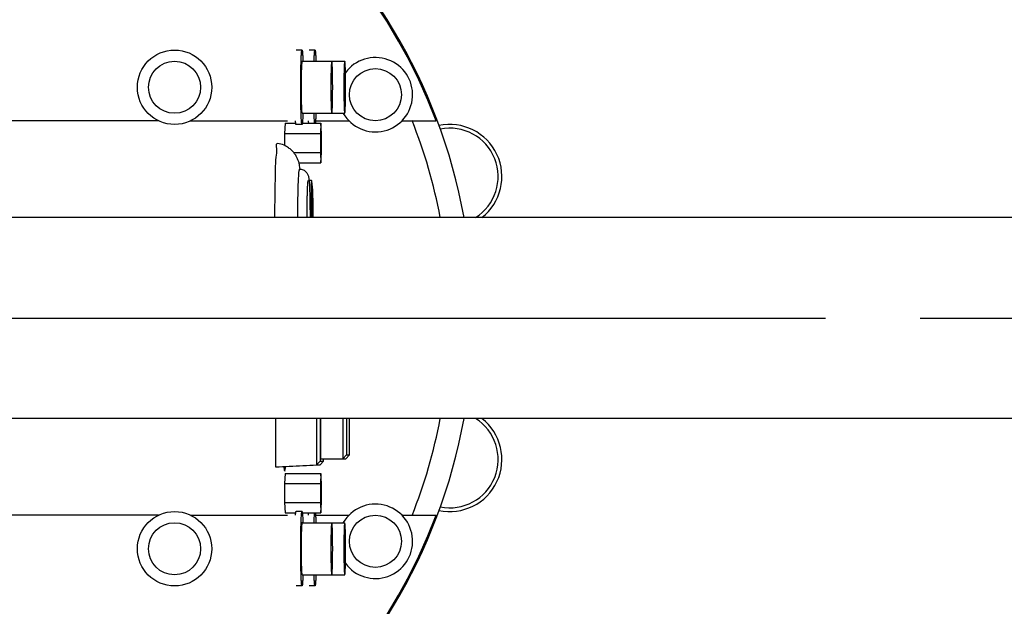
# Model space of a CAD drawing. Extents: x 0 to 594, y 0 to 420.
# Tile 13 of 57: x 72 to 85, y 288 to 296. Entities that reach past the tile are written whole.
import ezdxf

# ---------------------------------------------------------------- set-up
doc = ezdxf.new("R2010")
doc.units = 0
doc.header["$LTSCALE"] = 32.67
doc.linetypes.add('CENTER', pattern=[0.6, 0.375, -0.075, 0.075, -0.075])
doc.layers.get('0').update_dxf_attribs({"linetype": 'CONTINUOUS'})
doc.layers.add('DEFAULT_1', color=7, linetype='CENTER')
doc.layers.add('PARAM_DIM', color=7, linetype='CONTINUOUS')
doc.styles.get("Standard").update_dxf_attribs({"font": 'txt', "width": 0.8})
doc.dimstyles.new('DIMSTYLE_8', dxfattribs={"dimtxt": 3.8, "dimasz": 1.8, "dimexe": 0.18, "dimexo": 0.0625, "dimgap": 0.09, "dimtad": 1, "dimlfac": 10, "dimtxsty": 'STANDARD', "dimblk": 'OPEN', "dimblk1": 'OPEN', "dimblk2": 'OPEN', "dimcen": 0.09, "dimazin": 3, "dimtp": 0.01, "dimtm": 0.01, "dimtfac": 1, "dimtofl": 0, "dimtmove": 0, "dimatfit": 3, "dimtolj": 1})

# ---------------------------------------------------------------- blocks, each defined once
blk = doc.blocks.new('_OPEN')
at = {"color": 0, "linetype": 'BYBLOCK'}
for p, q in [((0, 0), (-1, 0.342)), ((-1, -0.342), (0, 0)), ((-1, 0), (0, 0))]:
    blk.add_line(p, q, dxfattribs=at)
blk = doc.blocks.new('*D46')
at = {"layer": 'PARAM_DIM', "color": 2, "linetype": 'CONTINUOUS'}
blk.add_line((37.677, 243.713), (125.213, 292.06), dxfattribs=at)
at = {"layer": 'PARAM_DIM', "color": 2, "linetype": 'CONTINUOUS', "xscale": 1.8, "yscale": 1.8, "zscale": 1.8, "rotation": 208.912529}
blk.add_blockref('_OPEN', (37.677, 243.713), dxfattribs=at)

msp = doc.modelspace()

# ---------------------------------------------------------------- linework, layer by layer
at = {"color": 7, "linetype": 'CONTINUOUS'}
for p, q in [((75.4264, 295.66007), (75.34645, 295.66007)), ((75.6009, 295.66007), (75.52095, 295.66007)), ((75.4264, 295.51007), (76.00065, 295.51007)), ((75.4264, 294.81007), (76.00065, 294.81007)), ((73.49629, 294.71007), (66.21282, 294.71007)), ((73.92935, 294.71007), (75.23304, 294.71007)), ((75.20136, 294.67707), (75.19299, 294.5385)), ((75.20136, 294.67707), (75.34205, 294.67707)), ((75.4264, 294.66007), (75.34645, 294.66007)), ((75.43079, 294.67707), (75.68107, 294.67707)), ((75.60845, 294.71007), (76.05751, 294.71007)), ((75.68107, 294.67707), (75.67269, 294.5385)), ((75.68945, 294.5385), (75.68107, 294.67707)), ((76.76812, 294.71007), (77.22905, 294.71007)), ((75.19299, 294.5385), (75.19299, 294.37615)), ((75.19299, 294.5385), (75.67269, 294.5385)), ((75.67269, 294.5385), (75.67269, 294.28563)), ((75.68945, 294.28563), (75.68945, 294.5385)), ((75.31151, 294.28563), (75.67269, 294.28563)), ((75.67269, 294.28563), (75.68107, 294.14707)), ((75.68107, 294.14707), (75.68945, 294.28563)), ((75.38451, 294.14707), (75.68107, 294.14707)), ((75.55451, 293.90594), (75.52134, 293.90594)), ((75.55658, 293.89693), (75.55451, 293.90595)), ((75.56985, 293.77879), (75.55658, 293.89693)), ((75.54753, 293.70594), (75.54753, 293.41007)), ((75.57475, 293.41007), (75.57475, 293.5878)), ((138.71282, 293.41007), (68.71282, 293.41007)), ((138.71282, 290.71007), (68.71282, 290.71007)), ((75.06979, 290.71007), (75.06979, 290.06007)), ((75.62308, 290.71007), (75.62308, 290.08903)), ((75.67218, 290.71007), (75.67218, 290.13896)), ((75.67327, 290.71007), (75.67327, 290.17007)), ((75.97308, 290.71007), (75.97308, 290.17007)), ((76.0248, 290.71007), (76.0248, 290.22007)), ((76.06249, 290.22007), (76.06249, 290.71007)), ((75.67218, 290.13896), (75.62308, 290.08903)), ((75.71553, 290.13896), (75.66992, 290.08903)), ((75.67218, 290.13896), (75.71553, 290.13896)), ((75.67327, 290.17007), (76.01426, 290.17007)), ((75.71553, 290.13896), (75.71553, 290.17007)), ((76.0248, 290.22007), (75.97308, 290.17007)), ((76.06249, 290.22007), (76.01426, 290.17007)), ((76.0248, 290.22007), (76.06249, 290.22007)), ((75.06979, 290.06007), (75.62308, 290.08903)), ((75.06979, 290.06007), (75.11865, 290.06007)), ((75.11865, 290.06007), (75.66992, 290.08903)), ((75.1954, 290.00543), (75.19333, 290.00026)), ((75.1954, 290.00543), (75.20713, 290.06472)), ((75.62308, 290.08903), (75.66992, 290.08903)), ((75.20136, 289.97307), (75.19299, 289.8345)), ((75.20136, 289.97307), (75.68107, 289.97307)), ((75.68107, 289.97307), (75.67269, 289.8345)), ((75.68945, 289.8345), (75.68107, 289.97307)), ((75.19299, 289.8345), (75.19299, 289.58163)), ((75.19299, 289.8345), (75.67269, 289.8345)), ((75.67269, 289.8345), (75.67269, 289.58163)), ((75.68945, 289.58163), (75.68945, 289.8345)), ((75.19299, 289.58163), (75.20136, 289.44307)), ((75.19299, 289.58163), (75.67269, 289.58163)), ((75.67269, 289.58163), (75.68107, 289.44307)), ((75.68107, 289.44307), (75.68945, 289.58163)), ((75.4264, 289.46007), (75.34645, 289.46007)), ((73.49629, 289.41007), (66.21282, 289.41007)), ((73.92935, 289.41007), (75.23304, 289.41007)), ((75.20136, 289.44307), (75.34205, 289.44307)), ((75.43079, 289.44307), (75.68107, 289.44307)), ((75.60845, 289.41007), (76.05751, 289.41007)), ((76.76812, 289.41007), (77.22905, 289.41007)), ((75.4264, 289.31007), (76.00065, 289.31007)), ((75.4264, 288.61007), (76.00065, 288.61007)), ((75.4264, 288.46007), (75.34645, 288.46007)), ((75.6009, 288.46007), (75.52095, 288.46007))]:
    msp.add_line(p, q, dxfattribs=at)
for centre, radius in [((73.71282, 295.16007), 0.5), ((73.71282, 295.16007), 0.35), ((76.41282, 295.06007), 0.35), ((73.71282, 288.96007), 0.5), ((76.41282, 289.06007), 0.35), ((73.71282, 288.96007), 0.35)]:
    msp.add_circle(centre, radius, dxfattribs=at)
for centre, radius, start, end in [((70.21282, 292.06007), 7.51445, 10.351535, 91.655442), ((70.21282, 292.06007), 7.5, 20.691333, 91.655442), ((76.41282, 295.06007), 0.5, 210.074086, 143.719476), ((70.21282, 292.06007), 7.2, 10.813324, 21.612916), ((77.41282, 293.96007), 0.7, 308.11909, 102.170235), ((77.41282, 293.96007), 0.65, 302.019992, 101.456889), ((70.21282, 292.06007), 7.51445, 268.344558, 349.648465), ((70.21282, 292.06007), 7.2, 338.387084, 349.186676), ((77.41282, 290.16007), 0.7, 257.829765, 51.88091), ((77.41282, 290.16007), 0.65, 258.543111, 57.980008), ((76.41282, 289.06007), 0.5, 216.280524, 149.925914), ((70.21282, 292.06007), 7.5, 268.344558, 339.308667)]:
    msp.add_arc(centre, radius, start, end, dxfattribs=at)
for points, knots in [([(75.40895, 295.16007), (75.40895, 295.18379), (75.40907, 295.23074), (75.40959, 295.29998), (75.41044, 295.36637), (75.41161, 295.42855), (75.41308, 295.4853), (75.41475, 295.53532), (75.4168, 295.57805), (75.41855, 295.61133), (75.42149, 295.63774), (75.42215, 295.65002), (75.4255, 295.66007), (75.4264, 295.66007)], [0, 0, 0, 0, 0.14201364, 0.28113986, 0.41455027, 0.53953334, 0.65355006, 0.75428635, 0.83970175, 0.9080745, 0.95804713, 0.98869831, 1, 1, 1, 1]), ([(75.4264, 295.66007), (75.4273, 295.66007), (75.43065, 295.65002), (75.43131, 295.63774), (75.43425, 295.61133), (75.436, 295.57805), (75.43768, 295.54289), (75.43856, 295.51935), (75.43887, 295.51007)], [0, 0, 0, 0, 0.03750465, 0.13922059, 0.30505477, 0.53194976, 0.81540078, 1, 1, 1, 1]), ([(75.58843, 295.51007), (75.58874, 295.51935), (75.58961, 295.54289), (75.5913, 295.57805), (75.59305, 295.61133), (75.59599, 295.63774), (75.59665, 295.65002), (75.6, 295.66007), (75.6009, 295.66007)], [0, 0, 0, 0, 0.18459922, 0.46805024, 0.69494523, 0.86077941, 0.96249535, 1, 1, 1, 1]), ([(75.6009, 295.66007), (75.6018, 295.66007), (75.60515, 295.65002), (75.60581, 295.63774), (75.60874, 295.61133), (75.61049, 295.57805), (75.61218, 295.54289), (75.61305, 295.51935), (75.61337, 295.51007)], [0, 0, 0, 0, 0.03750465, 0.13922059, 0.30505477, 0.53194976, 0.81540078, 1, 1, 1, 1]), ([(75.4269, 295.50918), (75.42597, 295.50865), (75.42222, 295.49908), (75.42265, 295.48863), (75.42032, 295.46859), (75.4193, 295.44436), (75.41792, 295.41424), (75.41685, 295.37959), (75.41589, 295.34079), (75.41514, 295.29864), (75.41459, 295.25391), (75.41426, 295.20743), (75.41419, 295.17595), (75.41419, 295.16007)], [0, 0, 0, 0, 0.01858545, 0.05575204, 0.11038951, 0.1815342, 0.2678841, 0.36784341, 0.47955817, 0.6009531, 0.72977134, 0.86361696, 1, 1, 1, 1]), ([(75.82666, 295.50918), (75.82573, 295.50865), (75.82198, 295.49908), (75.82241, 295.48863), (75.82007, 295.46859), (75.81906, 295.44436), (75.81767, 295.41424), (75.81661, 295.37959), (75.81565, 295.34079), (75.8149, 295.29864), (75.81435, 295.25391), (75.81402, 295.20743), (75.81394, 295.17595), (75.81394, 295.16007)], [0, 0, 0, 0, 0.01858545, 0.05575204, 0.11038951, 0.1815342, 0.2678841, 0.36784341, 0.47955817, 0.6009531, 0.72977134, 0.86361696, 1, 1, 1, 1]), ([(75.83837, 295.16007), (75.83837, 295.17595), (75.8383, 295.20743), (75.83796, 295.25391), (75.83741, 295.29864), (75.83666, 295.34079), (75.83572, 295.37959), (75.83461, 295.41423), (75.83335, 295.44437), (75.83198, 295.46855), (75.83054, 295.48872), (75.8291, 295.49895), (75.8278, 295.50948), (75.82678, 295.50925), (75.82666, 295.50918)], [0, 0, 0, 0, 0.13598448, 0.26943896, 0.39788075, 0.51892093, 0.63030922, 0.72997641, 0.81607397, 0.88701076, 0.94148856, 0.97854653, 0.99769524, 1, 1, 1, 1]), ([(76.00116, 295.50918), (76.00023, 295.50865), (75.99648, 295.49908), (75.9969, 295.48863), (75.99457, 295.46859), (75.99356, 295.44436), (75.99217, 295.41424), (75.9911, 295.37959), (75.99015, 295.34079), (75.9894, 295.29864), (75.98885, 295.25391), (75.98851, 295.20743), (75.98844, 295.17595), (75.98844, 295.16007)], [0, 0, 0, 0, 0.01858545, 0.05575204, 0.11038951, 0.1815342, 0.2678841, 0.36784341, 0.47955817, 0.6009531, 0.72977134, 0.86361696, 1, 1, 1, 1]), ([(76.01287, 295.16007), (76.01287, 295.17595), (76.01279, 295.20743), (76.01246, 295.25391), (76.01191, 295.29864), (76.01116, 295.34079), (76.01022, 295.37959), (76.0091, 295.41423), (76.00785, 295.44437), (76.00648, 295.46855), (76.00503, 295.48872), (76.00359, 295.49895), (76.0023, 295.50948), (76.00127, 295.50925), (76.00116, 295.50918)], [0, 0, 0, 0, 0.13598448, 0.26943896, 0.39788075, 0.51892093, 0.63030922, 0.72997641, 0.81607397, 0.88701076, 0.94148856, 0.97854653, 0.99769524, 1, 1, 1, 1]), ([(75.4264, 294.66007), (75.4255, 294.66007), (75.42215, 294.67011), (75.42149, 294.68239), (75.41855, 294.70881), (75.4168, 294.74208), (75.41475, 294.78481), (75.41308, 294.83483), (75.41161, 294.89158), (75.41044, 294.95376), (75.40959, 295.02015), (75.40907, 295.08939), (75.40895, 295.13635), (75.40895, 295.16007)], [0, 0, 0, 0, 0.01130169, 0.04195287, 0.0919255, 0.16029825, 0.24571365, 0.34644994, 0.46046666, 0.58544973, 0.71886014, 0.85798636, 1, 1, 1, 1]), ([(75.41419, 295.16007), (75.41419, 295.14418), (75.41426, 295.1127), (75.41459, 295.06622), (75.41514, 295.02149), (75.4159, 294.97934), (75.41684, 294.94054), (75.41795, 294.9059), (75.41921, 294.87576), (75.42058, 294.85158), (75.42202, 294.83141), (75.42346, 294.82118), (75.42475, 294.81065), (75.42578, 294.81089), (75.4259, 294.81095)], [0, 0, 0, 0, 0.13598448, 0.26943896, 0.39788075, 0.51892093, 0.63030922, 0.72997641, 0.81607397, 0.88701076, 0.94148856, 0.97854653, 0.99769524, 1, 1, 1, 1]), ([(75.81394, 295.16007), (75.81394, 295.14418), (75.81402, 295.1127), (75.81435, 295.06622), (75.8149, 295.02149), (75.81565, 294.97934), (75.81659, 294.94054), (75.81771, 294.9059), (75.81896, 294.87576), (75.82033, 294.85158), (75.82178, 294.83141), (75.82322, 294.82118), (75.82451, 294.81065), (75.82554, 294.81089), (75.82565, 294.81095)], [0, 0, 0, 0, 0.13598448, 0.26943896, 0.39788075, 0.51892093, 0.63030922, 0.72997641, 0.81607397, 0.88701076, 0.94148856, 0.97854653, 0.99769524, 1, 1, 1, 1]), ([(75.82565, 294.81095), (75.82658, 294.81148), (75.83033, 294.82106), (75.82991, 294.8315), (75.83224, 294.85155), (75.83325, 294.87577), (75.83464, 294.9059), (75.83571, 294.94054), (75.83666, 294.97934), (75.83741, 295.02149), (75.83796, 295.06622), (75.8383, 295.1127), (75.83837, 295.14418), (75.83837, 295.16007)], [0, 0, 0, 0, 0.01858545, 0.05575204, 0.11038951, 0.1815342, 0.2678841, 0.36784341, 0.47955817, 0.6009531, 0.72977134, 0.86361696, 1, 1, 1, 1]), ([(75.98844, 295.16007), (75.98844, 295.14418), (75.98851, 295.1127), (75.98885, 295.06622), (75.9894, 295.02149), (75.99015, 294.97934), (75.99109, 294.94054), (75.9922, 294.9059), (75.99346, 294.87576), (75.99483, 294.85158), (75.99628, 294.83141), (75.99771, 294.82118), (75.99901, 294.81065), (76.00004, 294.81089), (76.00015, 294.81095)], [0, 0, 0, 0, 0.13598448, 0.26943896, 0.39788075, 0.51892093, 0.63030922, 0.72997641, 0.81607397, 0.88701076, 0.94148856, 0.97854653, 0.99769524, 1, 1, 1, 1]), ([(76.00015, 294.81095), (76.00108, 294.81148), (76.00483, 294.82106), (76.0044, 294.8315), (76.00674, 294.85155), (76.00775, 294.87577), (76.00914, 294.9059), (76.01021, 294.94054), (76.01116, 294.97934), (76.01191, 295.02149), (76.01246, 295.06622), (76.01279, 295.1127), (76.01287, 295.14418), (76.01287, 295.16007)], [0, 0, 0, 0, 0.01858545, 0.05575204, 0.11038951, 0.1815342, 0.2678841, 0.36784341, 0.47955817, 0.6009531, 0.72977134, 0.86361696, 1, 1, 1, 1]), ([(75.43887, 294.81006), (75.43856, 294.80078), (75.43768, 294.77724), (75.436, 294.74208), (75.43425, 294.70881), (75.43131, 294.68239), (75.43065, 294.67011), (75.4273, 294.66007), (75.4264, 294.66007)], [0, 0, 0, 0, 0.18459922, 0.46805024, 0.69494523, 0.86077941, 0.96249535, 1, 1, 1, 1]), ([(75.59625, 294.67704), (75.59615, 294.67813), (75.59553, 294.68652), (75.59305, 294.70881), (75.5913, 294.74208), (75.58961, 294.77724), (75.58874, 294.80078), (75.58843, 294.81006)], [0, 0, 0, 0, 0.02765463, 0.21498264, 0.47128559, 0.7914748, 1, 1, 1, 1]), ([(75.61337, 294.81006), (75.61305, 294.80078), (75.61218, 294.77724), (75.61058, 294.74383), (75.60935, 294.72038), (75.60859, 294.71057)], [0, 0, 0, 0, 0.2795409, 0.70877431, 1, 1, 1, 1]), ([(75.34645, 294.66007), (75.34555, 294.66007), (75.3422, 294.67011), (75.34154, 294.68239), (75.33976, 294.69835), (75.33893, 294.70847), (75.3388, 294.71006)], [0, 0, 0, 0, 0.11152724, 0.41399902, 0.90713861, 1, 1, 1, 1]), ([(75.51629, 294.67704), (75.5162, 294.67813), (75.51558, 294.68652), (75.51426, 294.69835), (75.51342, 294.70847), (75.5133, 294.71006)], [0, 0, 0, 0, 0.11050462, 0.85904498, 1, 1, 1, 1]), ([(75.60815, 294.70525), (75.6074, 294.69669), (75.60627, 294.68652), (75.60565, 294.67813), (75.60555, 294.67704)], [0, 0, 0, 0, 0.87136341, 1, 1, 1, 1]), ([(75.68203, 294.5388), (75.68095, 294.53847), (75.67616, 294.50002), (75.67751, 294.46785), (75.67653, 294.43087), (75.67653, 294.41207)], [0, 0, 0, 0, 0.19747845, 0.55470458, 1, 1, 1, 1]), ([(75.68561, 294.41207), (75.68561, 294.43087), (75.68538, 294.46788), (75.6843, 294.49998), (75.68314, 294.53894), (75.68205, 294.53881), (75.68203, 294.5388)], [0, 0, 0, 0, 0.44343139, 0.79916217, 0.99701897, 1, 1, 1, 1]), ([(75.09436, 294.39927), (75.0928, 294.39928), (75.07022, 294.39726), (75.09212, 294.30518), (75.06567, 294.2118), (75.06854, 294.03779), (75.06049, 293.83789), (75.05877, 293.62211), (75.0579, 293.47684), (75.05776, 293.41007)], [0, 0, 0, 0, 0.00456598, 0.06588291, 0.18403767, 0.352394, 0.56123519, 0.79845778, 1, 1, 1, 1]), ([(75.40005, 294.06078), (75.3991, 294.06985), (75.39674, 294.08974), (75.3914, 294.12188), (75.38228, 294.1585), (75.36813, 294.19733), (75.34753, 294.23808), (75.31995, 294.27838), (75.28543, 294.31577), (75.2411, 294.35169), (75.17884, 294.38674), (75.1256, 294.40196), (75.09441, 294.40646)], [0, 0, 0, 0, 0.05474723, 0.12028993, 0.19555302, 0.28106813, 0.36794012, 0.46913778, 0.57338572, 0.67242413, 0.81070194, 1, 1, 1, 1]), ([(75.67653, 294.41207), (75.67653, 294.39326), (75.67676, 294.35625), (75.67784, 294.32415), (75.679, 294.2852), (75.68009, 294.28533), (75.68011, 294.28533)], [0, 0, 0, 0, 0.44343139, 0.79916217, 0.99701897, 1, 1, 1, 1]), ([(75.68011, 294.28533), (75.68119, 294.28566), (75.68598, 294.32411), (75.68463, 294.35628), (75.68561, 294.39326), (75.68561, 294.41207)], [0, 0, 0, 0, 0.19747845, 0.55470458, 1, 1, 1, 1]), ([(75.36966, 293.41007), (75.36976, 293.45375), (75.37031, 293.55363), (75.37265, 293.70305), (75.37538, 293.84124), (75.38213, 293.95875), (75.3829, 294.01096), (75.39174, 294.06006), (75.39404, 294.06007)], [0, 0, 0, 0, 0.2013889, 0.46066134, 0.68336018, 0.85435836, 0.96212178, 1, 1, 1, 1]), ([(75.39404, 294.06007), (75.39697, 294.06007), (75.41749, 294.05932), (75.45454, 294.04821), (75.49127, 294.01573), (75.50898, 293.98137), (75.51571, 293.95425), (75.51898, 293.93152), (75.52149, 293.90598), (75.52384, 293.87301), (75.52618, 293.82934), (75.52848, 293.77196), (75.53065, 293.69792), (75.53255, 293.60448), (75.53374, 293.50635), (75.53412, 293.43911), (75.53421, 293.41007)], [0, 0, 0, 0, 0.01215018, 0.08512841, 0.15620478, 0.2105646, 0.24381838, 0.27244576, 0.30633199, 0.35088936, 0.41035509, 0.4888303, 0.59050373, 0.71942414, 0.87879684, 1, 1, 1, 1]), ([(75.49387, 293.41007), (75.49393, 293.43053), (75.49419, 293.4828), (75.49497, 293.56169), (75.49629, 293.64203), (75.49782, 293.70829), (75.49946, 293.76209), (75.50109, 293.80496), (75.50274, 293.83877), (75.50417, 293.86413), (75.50578, 293.88409), (75.50648, 293.8951), (75.50808, 293.9056), (75.50791, 293.90603), (75.50788, 293.90604)], [0, 0, 0, 0, 0.12348574, 0.31540236, 0.47612528, 0.60834498, 0.71541334, 0.80076156, 0.86760128, 0.91871974, 0.95646252, 0.98256382, 0.99802694, 1, 1, 1, 1]), ([(75.5545, 293.90593), (75.55356, 293.90661), (75.5509, 293.88454), (75.55037, 293.86474), (75.54846, 293.81756), (75.54779, 293.76549), (75.54753, 293.72608), (75.54753, 293.70594)], [0, 0, 0, 0, 0.05348733, 0.19640215, 0.41605135, 0.69863619, 1, 1, 1, 1]), ([(75.55591, 293.64107), (75.54856, 293.64107), (75.55707, 293.6675), (75.55229, 293.68765), (75.55383, 293.71607), (75.55229, 293.74448), (75.55707, 293.76463), (75.54856, 293.79107), (75.55591, 293.79107)], [0, 0, 0, 0, 0.14679885, 0.30887064, 0.5, 0.69112936, 0.85320115, 1, 1, 1, 1]), ([(75.55591, 293.79107), (75.56326, 293.79107), (75.55475, 293.76463), (75.55952, 293.74448), (75.55799, 293.71607), (75.55952, 293.68765), (75.55475, 293.6675), (75.56326, 293.64107), (75.55591, 293.64107)], [0, 0, 0, 0, 0.14679885, 0.30887064, 0.5, 0.69112936, 0.85320115, 1, 1, 1, 1]), ([(75.57475, 293.5878), (75.57475, 293.60442), (75.57462, 293.63687), (75.57399, 293.68287), (75.57302, 293.72298), (75.57174, 293.75419), (75.57062, 293.77187), (75.56985, 293.77879)], [0, 0, 0, 0, 0.26084011, 0.50953194, 0.72209074, 0.89077135, 1, 1, 1, 1]), ([(75.56638, 293.50307), (75.55903, 293.50307), (75.56754, 293.5295), (75.56276, 293.54965), (75.5643, 293.57807), (75.56276, 293.60648), (75.56754, 293.62663), (75.55903, 293.65307), (75.56638, 293.65307)], [0, 0, 0, 0, 0.14679885, 0.30887064, 0.5, 0.69112936, 0.85320115, 1, 1, 1, 1]), ([(75.56638, 293.65307), (75.57373, 293.65307), (75.56522, 293.62663), (75.56999, 293.60648), (75.56846, 293.57807), (75.56999, 293.54965), (75.56522, 293.5295), (75.57373, 293.50307), (75.56638, 293.50307)], [0, 0, 0, 0, 0.14679885, 0.30887064, 0.5, 0.69112936, 0.85320115, 1, 1, 1, 1]), ([(75.55382, 293.41009), (75.5537, 293.41118), (75.55268, 293.42085), (75.55383, 293.44207), (75.55229, 293.47048), (75.55707, 293.49063), (75.54856, 293.51707), (75.55591, 293.51707)], [0, 0, 0, 0, 0.03374697, 0.3009608, 0.56817463, 0.7947637, 1, 1, 1, 1]), ([(75.55591, 293.51707), (75.56326, 293.51707), (75.55475, 293.49063), (75.55952, 293.47048), (75.55799, 293.44207), (75.55913, 293.42085), (75.55812, 293.41118), (75.558, 293.41009)], [0, 0, 0, 0, 0.2052363, 0.43182537, 0.6990392, 0.96625303, 1, 1, 1, 1]), ([(75.19438, 290.00358), (75.19267, 290.00413), (75.1859, 290.04087), (75.18674, 290.05199), (75.1866, 290.06234), (75.18657, 290.06363)], [0, 0, 0, 0, 0.34721606, 0.92081058, 1, 1, 1, 1]), ([(75.68203, 289.8348), (75.68095, 289.83447), (75.67616, 289.79602), (75.67751, 289.76385), (75.67653, 289.72687), (75.67653, 289.70807)], [0, 0, 0, 0, 0.19747845, 0.55470458, 1, 1, 1, 1]), ([(75.68561, 289.70807), (75.68561, 289.72687), (75.68538, 289.76388), (75.6843, 289.79598), (75.68314, 289.83494), (75.68205, 289.83481), (75.68203, 289.8348)], [0, 0, 0, 0, 0.44343139, 0.79916217, 0.99701897, 1, 1, 1, 1]), ([(75.67653, 289.70807), (75.67653, 289.68926), (75.67676, 289.65225), (75.67784, 289.62015), (75.679, 289.5812), (75.68009, 289.58133), (75.68011, 289.58133)], [0, 0, 0, 0, 0.44343139, 0.79916217, 0.99701897, 1, 1, 1, 1]), ([(75.68011, 289.58133), (75.68119, 289.58166), (75.68598, 289.62011), (75.68463, 289.65228), (75.68561, 289.68926), (75.68561, 289.70807)], [0, 0, 0, 0, 0.19747845, 0.55470458, 1, 1, 1, 1]), ([(75.3388, 289.41007), (75.33893, 289.41167), (75.33976, 289.42178), (75.34154, 289.43774), (75.3422, 289.45002), (75.34555, 289.46007), (75.34645, 289.46007)], [0, 0, 0, 0, 0.09286139, 0.58600098, 0.88847276, 1, 1, 1, 1]), ([(75.40895, 288.96007), (75.40895, 288.98379), (75.40907, 289.03074), (75.40959, 289.09998), (75.41044, 289.16637), (75.41161, 289.22855), (75.41308, 289.2853), (75.41475, 289.33532), (75.4168, 289.37805), (75.41855, 289.41133), (75.42149, 289.43774), (75.42215, 289.45002), (75.4255, 289.46007), (75.4264, 289.46007)], [0, 0, 0, 0, 0.14201364, 0.28113986, 0.41455027, 0.53953334, 0.65355006, 0.75428635, 0.83970175, 0.9080745, 0.95804713, 0.98869831, 1, 1, 1, 1]), ([(75.4264, 289.46007), (75.4273, 289.46007), (75.43065, 289.45002), (75.43131, 289.43774), (75.43425, 289.41133), (75.436, 289.37805), (75.43768, 289.34289), (75.43856, 289.31935), (75.43887, 289.31007)], [0, 0, 0, 0, 0.03750465, 0.13922059, 0.30505477, 0.53194976, 0.81540078, 1, 1, 1, 1]), ([(75.5133, 289.41007), (75.51342, 289.41167), (75.51426, 289.42178), (75.51558, 289.43361), (75.5162, 289.442), (75.51629, 289.44309)], [0, 0, 0, 0, 0.14095502, 0.88949538, 1, 1, 1, 1]), ([(75.58843, 289.31007), (75.58874, 289.31935), (75.58961, 289.34289), (75.5913, 289.37805), (75.59305, 289.41133), (75.59553, 289.43361), (75.59615, 289.442), (75.59625, 289.44309)], [0, 0, 0, 0, 0.2085252, 0.52871441, 0.78501736, 0.97234537, 1, 1, 1, 1]), ([(75.60555, 289.44309), (75.60565, 289.442), (75.60627, 289.43361), (75.6074, 289.42345), (75.60815, 289.41488)], [0, 0, 0, 0, 0.12863659, 1, 1, 1, 1]), ([(75.60859, 289.40956), (75.60935, 289.39976), (75.61058, 289.3763), (75.61218, 289.34289), (75.61305, 289.31935), (75.61337, 289.31007)], [0, 0, 0, 0, 0.29122569, 0.7204591, 1, 1, 1, 1]), ([(75.4269, 289.30918), (75.42597, 289.30865), (75.42222, 289.29908), (75.42265, 289.28863), (75.42032, 289.26859), (75.4193, 289.24436), (75.41792, 289.21424), (75.41685, 289.17959), (75.41589, 289.14079), (75.41514, 289.09864), (75.41459, 289.05391), (75.41426, 289.00743), (75.41419, 288.97595), (75.41419, 288.96007)], [0, 0, 0, 0, 0.01858545, 0.05575204, 0.11038951, 0.1815342, 0.2678841, 0.36784341, 0.47955817, 0.6009531, 0.72977134, 0.86361696, 1, 1, 1, 1]), ([(75.82666, 289.30918), (75.82573, 289.30865), (75.82198, 289.29908), (75.82241, 289.28863), (75.82007, 289.26859), (75.81906, 289.24436), (75.81767, 289.21424), (75.81661, 289.17959), (75.81565, 289.14079), (75.8149, 289.09864), (75.81435, 289.05391), (75.81402, 289.00743), (75.81394, 288.97595), (75.81394, 288.96007)], [0, 0, 0, 0, 0.01858545, 0.05575204, 0.11038951, 0.1815342, 0.2678841, 0.36784341, 0.47955817, 0.6009531, 0.72977134, 0.86361696, 1, 1, 1, 1]), ([(75.83837, 288.96007), (75.83837, 288.97595), (75.8383, 289.00743), (75.83796, 289.05391), (75.83741, 289.09864), (75.83666, 289.14079), (75.83572, 289.17959), (75.83461, 289.21423), (75.83335, 289.24437), (75.83198, 289.26855), (75.83054, 289.28872), (75.8291, 289.29895), (75.8278, 289.30948), (75.82678, 289.30925), (75.82666, 289.30918)], [0, 0, 0, 0, 0.13598448, 0.26943896, 0.39788075, 0.51892093, 0.63030922, 0.72997641, 0.81607397, 0.88701076, 0.94148856, 0.97854653, 0.99769524, 1, 1, 1, 1]), ([(76.00116, 289.30918), (76.00023, 289.30865), (75.99648, 289.29908), (75.9969, 289.28863), (75.99457, 289.26859), (75.99356, 289.24436), (75.99217, 289.21424), (75.9911, 289.17959), (75.99015, 289.14079), (75.9894, 289.09864), (75.98885, 289.05391), (75.98851, 289.00743), (75.98844, 288.97595), (75.98844, 288.96007)], [0, 0, 0, 0, 0.01858545, 0.05575204, 0.11038951, 0.1815342, 0.2678841, 0.36784341, 0.47955817, 0.6009531, 0.72977134, 0.86361696, 1, 1, 1, 1]), ([(76.01287, 288.96007), (76.01287, 288.97595), (76.01279, 289.00743), (76.01246, 289.05391), (76.01191, 289.09864), (76.01116, 289.14079), (76.01022, 289.17959), (76.0091, 289.21423), (76.00785, 289.24437), (76.00648, 289.26855), (76.00503, 289.28872), (76.00359, 289.29895), (76.0023, 289.30948), (76.00127, 289.30925), (76.00116, 289.30918)], [0, 0, 0, 0, 0.13598448, 0.26943896, 0.39788075, 0.51892093, 0.63030922, 0.72997641, 0.81607397, 0.88701076, 0.94148856, 0.97854653, 0.99769524, 1, 1, 1, 1]), ([(75.4264, 288.46007), (75.4255, 288.46007), (75.42215, 288.47011), (75.42149, 288.48239), (75.41855, 288.50881), (75.4168, 288.54208), (75.41475, 288.58481), (75.41308, 288.63483), (75.41161, 288.69158), (75.41044, 288.75376), (75.40959, 288.82015), (75.40907, 288.88939), (75.40895, 288.93635), (75.40895, 288.96007)], [0, 0, 0, 0, 0.01130169, 0.04195287, 0.0919255, 0.16029825, 0.24571365, 0.34644994, 0.46046666, 0.58544973, 0.71886014, 0.85798636, 1, 1, 1, 1]), ([(75.41419, 288.96007), (75.41419, 288.94418), (75.41426, 288.9127), (75.41459, 288.86622), (75.41514, 288.82149), (75.4159, 288.77934), (75.41684, 288.74054), (75.41795, 288.7059), (75.41921, 288.67576), (75.42058, 288.65158), (75.42202, 288.63141), (75.42346, 288.62118), (75.42475, 288.61065), (75.42578, 288.61089), (75.4259, 288.61095)], [0, 0, 0, 0, 0.13598448, 0.26943896, 0.39788075, 0.51892093, 0.63030922, 0.72997641, 0.81607397, 0.88701076, 0.94148856, 0.97854653, 0.99769524, 1, 1, 1, 1]), ([(75.81394, 288.96007), (75.81394, 288.94418), (75.81402, 288.9127), (75.81435, 288.86622), (75.8149, 288.82149), (75.81565, 288.77934), (75.81659, 288.74054), (75.81771, 288.7059), (75.81896, 288.67576), (75.82033, 288.65158), (75.82178, 288.63141), (75.82322, 288.62118), (75.82451, 288.61065), (75.82554, 288.61089), (75.82565, 288.61095)], [0, 0, 0, 0, 0.13598448, 0.26943896, 0.39788075, 0.51892093, 0.63030922, 0.72997641, 0.81607397, 0.88701076, 0.94148856, 0.97854653, 0.99769524, 1, 1, 1, 1]), ([(75.82565, 288.61095), (75.82658, 288.61148), (75.83033, 288.62106), (75.82991, 288.6315), (75.83224, 288.65155), (75.83325, 288.67577), (75.83464, 288.7059), (75.83571, 288.74054), (75.83666, 288.77934), (75.83741, 288.82149), (75.83796, 288.86622), (75.8383, 288.9127), (75.83837, 288.94418), (75.83837, 288.96007)], [0, 0, 0, 0, 0.01858545, 0.05575204, 0.11038951, 0.1815342, 0.2678841, 0.36784341, 0.47955817, 0.6009531, 0.72977134, 0.86361696, 1, 1, 1, 1]), ([(75.98844, 288.96007), (75.98844, 288.94418), (75.98851, 288.9127), (75.98885, 288.86622), (75.9894, 288.82149), (75.99015, 288.77934), (75.99109, 288.74054), (75.9922, 288.7059), (75.99346, 288.67576), (75.99483, 288.65158), (75.99628, 288.63141), (75.99771, 288.62118), (75.99901, 288.61065), (76.00004, 288.61089), (76.00015, 288.61095)], [0, 0, 0, 0, 0.13598448, 0.26943896, 0.39788075, 0.51892093, 0.63030922, 0.72997641, 0.81607397, 0.88701076, 0.94148856, 0.97854653, 0.99769524, 1, 1, 1, 1]), ([(76.00015, 288.61095), (76.00108, 288.61148), (76.00483, 288.62106), (76.0044, 288.6315), (76.00674, 288.65155), (76.00775, 288.67577), (76.00914, 288.7059), (76.01021, 288.74054), (76.01116, 288.77934), (76.01191, 288.82149), (76.01246, 288.86622), (76.01279, 288.9127), (76.01287, 288.94418), (76.01287, 288.96007)], [0, 0, 0, 0, 0.01858545, 0.05575204, 0.11038951, 0.1815342, 0.2678841, 0.36784341, 0.47955817, 0.6009531, 0.72977134, 0.86361696, 1, 1, 1, 1]), ([(75.43887, 288.61006), (75.43856, 288.60078), (75.43768, 288.57724), (75.436, 288.54208), (75.43425, 288.50881), (75.43131, 288.48239), (75.43065, 288.47011), (75.4273, 288.46007), (75.4264, 288.46007)], [0, 0, 0, 0, 0.18459922, 0.46805024, 0.69494523, 0.86077941, 0.96249535, 1, 1, 1, 1]), ([(75.6009, 288.46007), (75.6, 288.46007), (75.59665, 288.47011), (75.59599, 288.48239), (75.59305, 288.50881), (75.5913, 288.54208), (75.58961, 288.57724), (75.58874, 288.60078), (75.58843, 288.61006)], [0, 0, 0, 0, 0.03750465, 0.13922059, 0.30505477, 0.53194976, 0.81540078, 1, 1, 1, 1]), ([(75.61337, 288.61006), (75.61305, 288.60078), (75.61218, 288.57724), (75.61049, 288.54208), (75.60874, 288.50881), (75.60581, 288.48239), (75.60515, 288.47011), (75.6018, 288.46007), (75.6009, 288.46007)], [0, 0, 0, 0, 0.18459922, 0.46805024, 0.69494523, 0.86077941, 0.96249535, 1, 1, 1, 1])]:
    msp.add_open_spline(points, degree=3, knots=knots, dxfattribs=at)
for points in [[(75.60859, 294.71057), (75.60845, 294.70881), (75.6083, 294.70704), (75.60815, 294.70525)], [(75.40015, 294.05985), (75.40012, 294.06016), (75.40009, 294.06047), (75.40005, 294.06078)], [(75.60815, 289.41488), (75.6083, 289.4131), (75.60845, 289.41132), (75.60859, 289.40956)]]:
    msp.add_open_spline(points, degree=3, dxfattribs=at)
at = {"layer": 'DEFAULT_1', "color": 2, "linetype": 'CENTER'}
msp.add_line((70.21282, 292.06007), (83.7367, 292.06007), dxfattribs=at)
at = {"layer": 'DEFAULT_1', "color": 7, "linetype": 'CENTER'}
msp.add_line((83.7367, 292.06007), (149.69469, 292.06007), dxfattribs=at)

# ---------------------------------------------------------------- dimensions: what is measured, and where the dimension line sits
at = {"layer": 'PARAM_DIM', "color": 2, "linetype": 'CONTINUOUS'}
dim = msp.add_radius_dim(center=(125.21282, 292.06007), mpoint=(37.67694, 243.71268), dimstyle='DIMSTYLE_8', dxfattribs=at)
dim.commit()
dim.dimension.update_dxf_attribs({"geometry": '*D46', "text_midpoint": (46.70111, 249.78214), "dimtype": 164})

doc.saveas('drawing.dxf')
